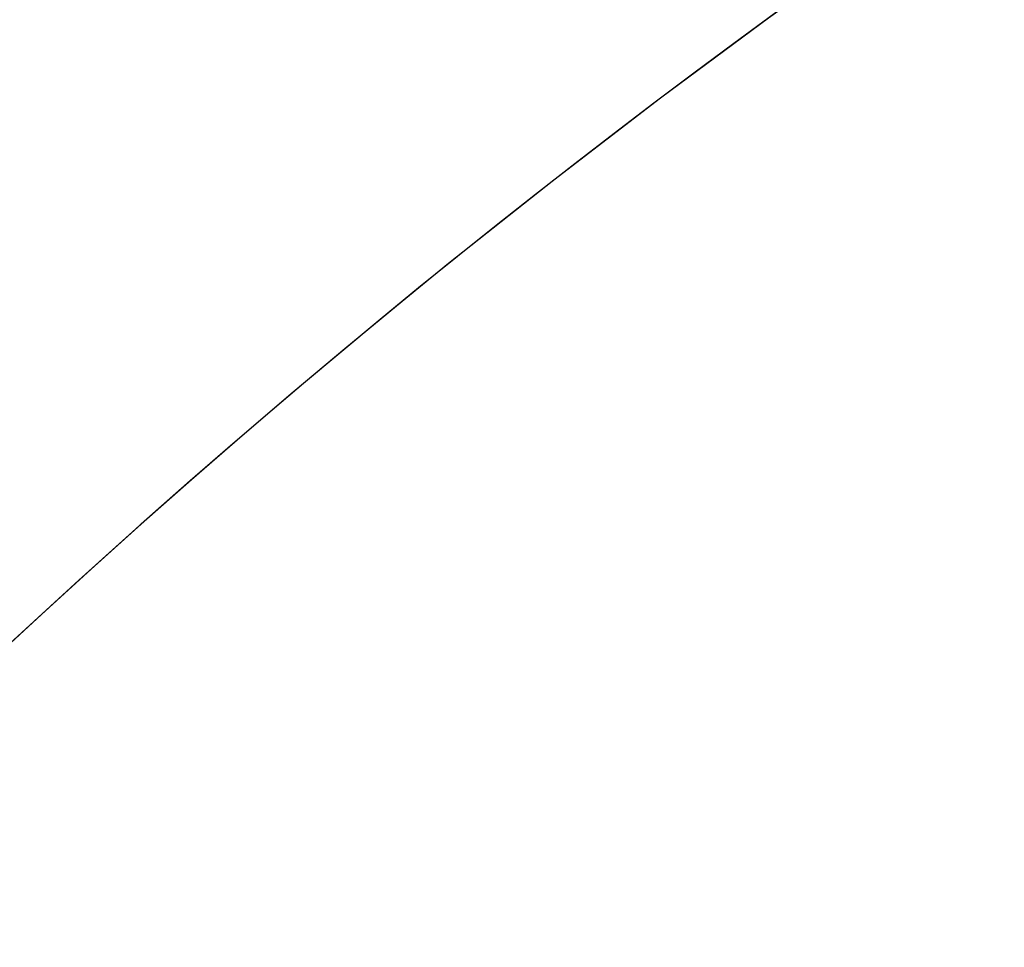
# Model space of a CAD drawing. Header units: millimetres. Extents: x -273 to 273, y -262 to 262.
# Tile 150 of 256: x -1.257 to -1.038, y 1.288 to 1.494. Entities that reach past the tile are written whole.
import ezdxf

# ---------------------------------------------------------------- set-up
doc = ezdxf.new("R2010")
doc.units = ezdxf.units.MM
doc.header["$MEASUREMENT"] = 0
doc.layers.add('Default', color=7, linetype='Continuous', true_color=0x000000)

msp = doc.modelspace()

# ---------------------------------------------------------------- linework, layer by layer
at = {"layer": 'Default', "color": 9, "true_color": 0xbfbfbf}
for centre, radius in [((2.48689957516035e-13, 4.67546815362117e-14, -579.6680000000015), 16), ((1.76744971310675e-13, 1.17676755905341e-15, -67.067876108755), 3.5), ((1.502247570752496e-14, 1.572370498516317e-15, -65.41749310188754), 3.5), ((1.766383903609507e-13, 3.113232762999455e-15, -62.66787610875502), 3), ((1.76717114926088e-13, 1.682889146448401e-15, -65.91787610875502), 2.625), ((2.48689957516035e-13, 4.217312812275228e-14, -582.5224783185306), 2.552031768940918), ((2.581645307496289e-14, 3.38909400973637e-15, -61.26787610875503), 2.4585), ((2.486899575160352e-13, 4.553261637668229e-14, -580.4293920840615), 2), ((2.77542757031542e-13, 3.047517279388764e-14, -558.4680000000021), 1.85)]:
    msp.add_circle(centre, radius, dxfattribs=at)
for centre, radius, start, end in [((-1.395194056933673e-13, 8.22590239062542e-15), 100.8499999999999, 0.002522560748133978, 180), ((-1.324139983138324e-13, 1.730501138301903e-14, -43.99999999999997), 100.8499999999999, 0.002522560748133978, 180), ((-3.8628076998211e-14, 1.277357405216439e-14, -22), 100.85, 0.002522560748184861, 270), ((3.505158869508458e-14, 1.727075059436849e-14, -44), 100.0500000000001, 0.002522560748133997, 180.0000000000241), ((3.320097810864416e-14, 8.206820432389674e-15), 100.0500000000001, 0.002522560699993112, 180), ((-3.8628076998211e-14, 1.277357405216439e-14, -22), 100.05, 0.00252256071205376, 270), ((2.486899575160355e-13, 4.64253806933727e-14, -579.1680000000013), 15.99999999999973, 89.99999999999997, 269.9999999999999), ((2.486899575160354e-13, 4.376084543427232e-14, -580.1680000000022), 16, 89.99999999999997, 269.9999999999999), ((2.486899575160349e-13, 7.307073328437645e-14, -578.6680000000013), 15.49999999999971, 89.99999999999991, 269.9999999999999), ((2.486899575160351e-13, 9.12188706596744e-15, -603.1680000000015), 7.499999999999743, 89.99999999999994, 269.9999999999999), ((2.486899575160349e-13, 4.598129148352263e-14, -580.1680000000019), 7.500000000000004, 89.99999999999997, 269.9999999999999), ((2.48689957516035e-13, 7.789619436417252e-15, -603.668000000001), 6.999999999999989, 89.9999999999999, 269.9999999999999), ((2.486899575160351e-13, 7.789619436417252e-15, -603.6680000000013), 4.458500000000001, 89.99999999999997, 269.9999999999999), ((2.488564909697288e-13, 1.265031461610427e-14, -583.6680000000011), 4.45849999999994, 89.9999999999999, 262.0775736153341), ((2.486899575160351e-13, 2.428411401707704e-14, -593.6680000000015), 4.4585, 17.25956172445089, 162.7404382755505), ((2.448644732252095e-14, 7.79312288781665e-15, -62.8678761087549), 4.449999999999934, 59.47667614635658, 239.4766761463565), ((2.185933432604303e-14, -9.758911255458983e-15, -59.66787610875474), 4.450000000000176, 59.47667614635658, 239.4766761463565), ((2.410389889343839e-14, 7.796626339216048e-15, -62.8678761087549), 4.449999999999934, 239.4766761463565, 59.47667614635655), ((2.080400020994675e-14, -9.18803421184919e-15, -59.66787610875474), 4.450000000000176, 239.4766761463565, 59.47667614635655), ((1.76525766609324e-13, 1.571503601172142e-15, -66.16787610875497), 3.5, 0.1740811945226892, 180.1740811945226), ((2.797762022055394e-14, 5.230956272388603e-14, -66.16787610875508), 3.499999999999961, 90.0000000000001, 180.0000000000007), ((1.69864122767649e-14, 5.064422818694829e-14, -64.66711009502), 3.499999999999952, 89.99999999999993, 180.0000000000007), ((1.753766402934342e-13, 8.090921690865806e-16, -67.96787610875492), 3.499999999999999, 2.220794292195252, 178.1273680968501), ((1.789678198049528e-13, 4.439868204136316e-15, -59.66787610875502), 3.000000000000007, 0.1740811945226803, 180.1740811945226), ((1.765272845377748e-13, 1.573240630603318e-15, -65.66787610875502), 3, 0.1740811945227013, 180.1740811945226), ((2.142905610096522e-14, 2.873867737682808e-15, -62.86787610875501), 2.999765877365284, 329.4766761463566, 149.4766761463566), ((2.997251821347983e-14, 4.076401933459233e-15, -59.66787610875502), 2.999765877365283, 329.4766761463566, 149.4766761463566), ((1.765241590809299e-13, 2.016457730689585e-15, -65.66787610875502), 2.625, 0.1740811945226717, 180.1740811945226), ((1.765255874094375e-13, 2.015592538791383e-15, -66.16787610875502), 2.625, 0.1740811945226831, 180.1740811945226), ((1.771915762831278e-13, 4.656708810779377e-15, -59.16787610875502), 2.500000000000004, 0.1740811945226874, 180.1740811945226), ((2.197891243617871e-14, 2.744134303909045e-15, -62.55537610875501), 2.458500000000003, 329.4766761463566, 149.4766761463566), ((2.974346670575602e-14, 3.422327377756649e-15, -59.98037610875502), 2.458500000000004, 329.4766761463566, 149.4766761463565), ((2.48689957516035e-13, 4.298368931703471e-14, -582.190784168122), 2.000000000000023, 89.99999999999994, 269.9999999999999), ((2.486899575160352e-13, 4.764662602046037e-14, -578.668000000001), 2, 89.99999999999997, 269.9999999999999), ((2.781716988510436e-13, 2.665430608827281e-14, -560.768000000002), 1.850000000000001, 100.2817592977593, 280.2817592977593), ((2.762601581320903e-13, 3.311464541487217e-14, -556.168000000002), 1.850000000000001, 100.2817592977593, 280.2817592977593), ((2.097795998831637e-14, 2.441837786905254e-15, -62.86787610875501), 2.999765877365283, 149.4766761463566, 329.4766761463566), ((2.978805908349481e-14, 4.140150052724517e-15, -59.66787610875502), 2.999765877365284, 149.4766761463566, 329.4766761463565)]:
    msp.add_arc(centre, radius, start, end, dxfattribs=at)
for points, weights, knots in [([(-112.052876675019, 3.686125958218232e-13, -41.67126407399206), (-112.052876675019, -112.052876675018, -41.67126407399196), (-3.551012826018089e-13, -112.052876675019, -41.67126407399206), (112.052876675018, -112.052876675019, -41.67126407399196), (112.052876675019, -3.848246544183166e-13, -41.67126407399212), (112.052876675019, 112.0528766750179, -41.671264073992), (3.859245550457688e-13, 112.052876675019, -41.67126407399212)], [1, 0.7071067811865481, 1, 0.7071067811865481, 1, 0.7071067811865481, 1], [-528.0367412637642, -528.0367412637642, -528.0367412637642, -352.0244941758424, -352.0244941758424, -176.0122470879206, -176.0122470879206, 0, 0, 0]), ([(3.733584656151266e-13, 108.255644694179, -41.67126407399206), (108.255644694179, 108.255644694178, -41.67126407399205), (108.255644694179, -3.295794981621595e-13, -41.67126407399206), (108.255644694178, -108.255644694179, -41.67126407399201), (-3.424886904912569e-13, -108.255644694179, -41.67126407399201), (-108.255644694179, -108.255644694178, -41.67126407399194), (-108.255644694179, 3.561743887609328e-13, -41.67126407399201)], [1, 0.7071067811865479, 1, 0.7071067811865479, 1, 0.7071067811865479, 1], [0, 0, 0, 170.0475690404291, 170.0475690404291, 340.0951380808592, 340.0951380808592, 510.1427071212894, 510.1427071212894, 510.1427071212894]), ([(2.109977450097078e-13, 58.94401797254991, -59.09351528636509), (58.94401797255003, 58.94401797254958, -59.09351528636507), (58.94401797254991, -1.942115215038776e-13, -59.09351528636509), (58.94401797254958, -58.94401797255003, -59.09351528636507), (-1.805700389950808e-13, -58.94401797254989, -59.09351528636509), (-58.94401797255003, -58.94401797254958, -59.09351528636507), (-58.9440179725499, 1.973562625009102e-13, -59.09351528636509), (-58.94401797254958, 58.94401797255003, -59.09351528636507), (2.109977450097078e-13, 58.94401797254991, -59.09351528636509)], [0.9909948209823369, 0.7007391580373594, 0.9909948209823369, 0.7007391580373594, 0.9909948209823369, 0.7007391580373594, 0.9909948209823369, 0.7007391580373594, 0.9909948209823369], [0, 0, 0, 224.1057533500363, 224.1057533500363, 448.211506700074, 448.211506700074, 672.3172600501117, 672.3172600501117, 896.423013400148, 896.423013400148, 896.423013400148]), ([(2.044550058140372e-13, 56.93896143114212, -58.00311703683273), (56.93896143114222, 56.93896143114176, -58.00311703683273), (56.93896143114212, -1.875516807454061e-13, -58.00311703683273), (56.93896143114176, -56.9389614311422, -58.00311703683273), (-1.737930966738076e-13, -56.9389614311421, -58.00311703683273), (-56.93896143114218, -56.93896143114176, -58.00311703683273), (-56.93896143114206, 1.906964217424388e-13, -58.00311703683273), (-56.93896143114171, 56.93896143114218, -58.00311703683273), (2.044550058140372e-13, 56.93896143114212, -58.00311703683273)], [0.9915545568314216, 0.70113495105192, 0.9915545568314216, 0.70113495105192, 0.9915545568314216, 0.70113495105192, 0.9915545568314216, 0.70113495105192, 0.9915545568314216], [0, 0, 0, 216.5112893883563, 216.5112893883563, 433.0225787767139, 433.0225787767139, 649.5338681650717, 649.5338681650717, 866.045157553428, 866.045157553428, 866.045157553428])]:
    msp.add_rational_spline(points, weights, degree=2, knots=knots, dxfattribs=at)
for points, weights in [([(3.859245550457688e-13, 112.052876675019, -41.67126407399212), (-112.052876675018, 112.0528766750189, -41.671264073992), (-112.052876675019, 3.686125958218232e-13, -41.67126407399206)], [1, 0.7071067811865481, 1]), ([(-108.255644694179, 3.561743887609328e-13, -41.67126407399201), (-108.255644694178, 108.255644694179, -41.67126407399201), (3.733584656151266e-13, 108.255644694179, -41.67126407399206)], [1, 0.7071067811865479, 1])]:
    msp.add_rational_spline(points, weights, degree=2, dxfattribs=at)
msp.add_open_spline([(-86.75499999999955, 50.08802260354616, -756.8932544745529), (-43.37749999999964, 25.04401130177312, -775.8033956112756), (2.700062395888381e-13, 7.615262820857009e-14, -794.7135367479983)], degree=2, dxfattribs=at)

doc.saveas('drawing.dxf')
